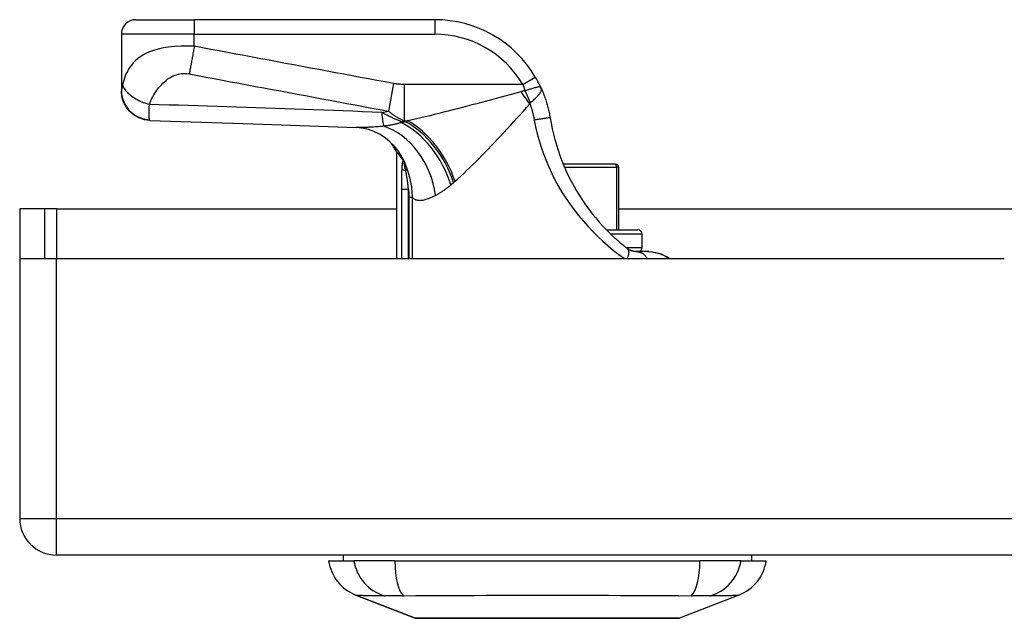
# Model space of a CAD drawing. Header units: inches. Extents: x 19 to 626, y 56 to 294.
# Tile 1 of 203: x 18.71 to 21.37, y 55.89 to 57.51. Entities that reach past the tile are written whole.
import ezdxf

# ---------------------------------------------------------------- set-up
doc = ezdxf.new("R2010")
doc.units = ezdxf.units.IN
doc.header["$MEASUREMENT"] = 0
doc.layers.add('Visible Edges(ANSI)', color=7, linetype='Continuous', lineweight=25)
doc.layers.add('Visible Tangent Edges(ANSI)', color=7, linetype='Continuous', lineweight=25)

msp = doc.modelspace()

# ---------------------------------------------------------------- linework, layer by layer
at = {"layer": 'Visible Edges(ANSI)'}
for p, q in [((19.0237, 57.51), (19.1812, 57.51)), ((19.8302, 57.51), (19.1812, 57.51)), ((18.9843, 57.4706), (18.9843, 57.3186)), ((18.9843, 57.3186), (18.9843, 57.3174)), ((19.7268, 57.1534), (19.7268, 56.8651)), ((19.7442, 57.1307), (19.7447, 57.1299)), ((20.3169, 57.1199), (20.1767, 57.1199)), ((20.3169, 57.1199), (20.3189, 57.1199)), ((20.3268, 56.9428), (20.3268, 57.1121)), ((18.7779, 56.9991), (18.7099, 56.9991)), ((18.7099, 56.9991), (18.7099, 56.8821)), ((18.8089, 56.9991), (18.7779, 56.9991)), ((18.7779, 56.8651), (18.7779, 56.9991)), ((18.8089, 56.9991), (19.7268, 56.9991)), ((20.3268, 56.9991), (21.8476, 56.9991)), ((20.2933, 56.9428), (20.378, 56.9428)), ((20.3898, 56.8955), (20.3898, 56.9309)), ((18.7099, 56.8821), (18.7099, 56.1641)), ((18.7114, 56.8651), (18.8089, 56.8651)), ((18.8089, 56.8651), (21.3669, 56.8651)), ((20.4045, 56.884), (20.3736, 56.884)), ((20.4073, 56.884), (20.4045, 56.884)), ((84.4139, 56.0651), (18.8089, 56.0651)), ((19.5828, 56.0651), (19.5828, 56.0494)), ((20.6851, 56.0651), (20.6851, 56.0494)), ((19.5434, 56.0494), (19.6114, 56.0494)), ((19.7222, 56.0494), (19.6114, 56.0494)), ((19.7222, 56.0494), (20.5457, 56.0494)), ((20.6564, 56.0494), (20.5457, 56.0494)), ((20.6564, 56.0494), (20.7245, 56.0494)), ((19.7771, 55.8949), (19.6174, 55.957)), ((20.6505, 55.957), (20.4908, 55.8949))]:
    msp.add_line(p, q, dxfattribs=at)
at = {"layer": 'Visible Edges(ANSI)', "flags": 128}
for points in [[(20.1165, 57.3265), (20.1159, 57.3277), (20.1154, 57.3289), (20.1148, 57.3301), (20.1142, 57.3313), (20.1136, 57.3325), (20.1131, 57.3337), (20.1125, 57.3349), (20.1119, 57.3361), (20.1112, 57.3373), (20.1106, 57.3385), (20.11, 57.3397), (20.1094, 57.3409), (20.1087, 57.3421), (20.1081, 57.3433), (20.1075, 57.3446), (20.1068, 57.3458), (20.1061, 57.347), (20.1055, 57.3482), (20.1048, 57.3494), (20.1041, 57.3505), (20.1035, 57.3517), (20.1028, 57.3529), (20.1021, 57.3541), (20.1014, 57.3553)], [(19.0615, 57.238), (19.0463, 57.2399), (19.0318, 57.2447), (19.0185, 57.2522), (19.0068, 57.2621), (18.9972, 57.274), (18.9902, 57.2876), (18.9858, 57.3022), (18.9843, 57.3174)], [(20.1165, 57.3265), (20.1179, 57.3233), (20.1194, 57.32), (20.1207, 57.3167), (20.1221, 57.3135), (20.1234, 57.3102), (20.1247, 57.3069), (20.1259, 57.3035), (20.1271, 57.3002), (20.1283, 57.2968), (20.1294, 57.2935), (20.1305, 57.2901), (20.1316, 57.2867), (20.1326, 57.2833), (20.1336, 57.2799), (20.1345, 57.2765), (20.1354, 57.273), (20.1363, 57.2696), (20.1371, 57.2661), (20.1379, 57.2627), (20.1386, 57.2592), (20.1393, 57.2558), (20.14, 57.2523), (20.1406, 57.2488), (20.1412, 57.2453)], [(19.0615, 57.238), (19.3396, 57.2293), (19.6177, 57.2192)], [(20.1412, 57.2453), (20.1438, 57.2305), (20.1468, 57.2158), (20.1502, 57.2011), (20.154, 57.1865), (20.1581, 57.172), (20.1627, 57.1576), (20.1676, 57.1434), (20.173, 57.1293), (20.1787, 57.1154), (20.1847, 57.1016), (20.1912, 57.0879), (20.198, 57.0745), (20.2051, 57.0612), (20.2126, 57.0482), (20.2205, 57.0353), (20.2287, 57.0227), (20.2372, 57.0104), (20.246, 56.9982), (20.2551, 56.9864), (20.2645, 56.9748), (20.2741, 56.9635), (20.284, 56.9526), (20.294, 56.9421), (20.3042, 56.9319)], [(19.7219, 57.1673), (19.71, 57.1796), (19.6961, 57.191), (19.681, 57.2006), (19.6657, 57.2081), (19.6511, 57.2134), (19.638, 57.2167), (19.6268, 57.2185), (19.6177, 57.2192)], [(19.7268, 57.1534), (19.7268, 57.1533), (19.7269, 57.1532), (19.7271, 57.153), (19.7273, 57.1527), (19.7276, 57.1524), (19.728, 57.1519), (19.7284, 57.1514), (19.7288, 57.1508), (19.7294, 57.1501), (19.73, 57.1493), (19.7306, 57.1485), (19.7313, 57.1476), (19.7321, 57.1466), (19.733, 57.1455), (19.7338, 57.1444), (19.7348, 57.1432), (19.7358, 57.1419), (19.7368, 57.1405), (19.7379, 57.139), (19.7391, 57.1375), (19.7403, 57.1359), (19.7415, 57.1342), (19.7428, 57.1325), (19.7442, 57.1307)], [(19.7447, 57.1299), (19.7449, 57.1297), (19.745, 57.1295), (19.7452, 57.1292), (19.7454, 57.129), (19.7456, 57.1287), (19.7457, 57.1284), (19.7459, 57.1281), (19.7461, 57.1278), (19.7463, 57.1275), (19.7465, 57.1272), (19.7467, 57.1268), (19.7469, 57.1264), (19.7472, 57.1261), (19.7474, 57.1257), (19.7476, 57.1253), (19.7478, 57.125), (19.748, 57.1246), (19.7482, 57.1242), (19.7484, 57.1239), (19.7485, 57.1235), (19.7487, 57.1231), (19.7489, 57.1227), (19.7491, 57.1223), (19.7493, 57.122)], [(20.3493, 56.8924), (20.3474, 56.8939), (20.3455, 56.8954), (20.3436, 56.897), (20.3417, 56.8985), (20.3398, 56.9), (20.338, 56.9016), (20.3361, 56.9032), (20.3342, 56.9047), (20.3323, 56.9063), (20.3304, 56.9079), (20.3285, 56.9096), (20.3266, 56.9112), (20.3247, 56.9129), (20.3229, 56.9145), (20.321, 56.9162), (20.3191, 56.9179), (20.3172, 56.9196), (20.3153, 56.9213), (20.3135, 56.9231), (20.3116, 56.9248), (20.3097, 56.9266), (20.3079, 56.9283), (20.306, 56.9301), (20.3042, 56.9319)], [(20.3736, 56.884), (20.373, 56.884), (20.3722, 56.884), (20.3715, 56.8841), (20.3707, 56.8841), (20.3698, 56.8842), (20.3689, 56.8843), (20.368, 56.8844), (20.367, 56.8846), (20.366, 56.8848), (20.3649, 56.885), (20.3638, 56.8853), (20.3627, 56.8856), (20.3616, 56.8859), (20.3605, 56.8863), (20.3593, 56.8867), (20.3582, 56.8872), (20.357, 56.8877), (20.3559, 56.8882), (20.3548, 56.8888), (20.3537, 56.8895), (20.3526, 56.8901), (20.3515, 56.8909), (20.3504, 56.8916), (20.3493, 56.8924)], [(20.4045, 56.884), (20.415, 56.8834), (20.4246, 56.8818), (20.4332, 56.8796), (20.4407, 56.877), (20.4471, 56.8743), (20.4524, 56.8717), (20.4576, 56.8689), (20.4638, 56.8651)], [(20.4073, 56.884), (20.4172, 56.8834), (20.4265, 56.8819), (20.435, 56.8795), (20.4426, 56.8767), (20.4494, 56.8737), (20.4552, 56.8706), (20.46, 56.8678), (20.4641, 56.8651)], [(19.7788, 55.8945), (19.7792, 55.8945), (19.7805, 55.8945), (19.7827, 55.8945), (19.7856, 55.8945), (19.7895, 55.8945), (19.7941, 55.8945), (19.7996, 55.8944), (19.8058, 55.8944), (19.8129, 55.8944), (19.8207, 55.8944), (19.8293, 55.8944), (19.8386, 55.8944), (19.8487, 55.8943), (19.8595, 55.8943), (19.8709, 55.8943), (19.8828, 55.8943), (19.8954, 55.8943), (19.9086, 55.8943), (19.9223, 55.8943), (19.9366, 55.8944), (19.9513, 55.8944), (19.9665, 55.8944), (19.9821, 55.8944), (19.9981, 55.8944), (20.0145, 55.8944), (20.0311, 55.8945), (20.0479, 55.8945), (20.0648, 55.8945), (20.082, 55.8945), (20.0993, 55.8945), (20.1168, 55.8945), (20.1343, 55.8945), (20.1517, 55.8945), (20.1692, 55.8945), (20.1865, 55.8945), (20.2036, 55.8945), (20.2206, 55.8945), (20.2374, 55.8945), (20.254, 55.8944), (20.2703, 55.8944), (20.2863, 55.8944), (20.3019, 55.8944), (20.3171, 55.8944), (20.3318, 55.8944), (20.346, 55.8943), (20.3597, 55.8943), (20.3728, 55.8943), (20.3854, 55.8943), (20.3974, 55.8943), (20.4087, 55.8943), (20.4193, 55.8943), (20.4293, 55.8944), (20.4386, 55.8944), (20.4472, 55.8944), (20.455, 55.8944), (20.462, 55.8944), (20.4683, 55.8944), (20.4738, 55.8945), (20.4785, 55.8945), (20.4823, 55.8945), (20.4852, 55.8945), (20.4873, 55.8945), (20.4886, 55.8945), (20.4891, 55.8945)]]:
    msp.add_lwpolyline(points, dxfattribs=at)
at = {"layer": 'Visible Edges(ANSI)'}
for centre, radius, start, end in [((19.0237, 57.4706), 0.0394, 90, 180), ((19.8302, 57.195), 0.315, 30.5805, 90), ((19.5532, 57.0605), 0.1969, 28.1462, 37.2505), ((20.3189, 57.1121), 0.00787, 0, 90), ((20.378, 56.9309), 0.0118, 0, 90), ((20.378, 56.8955), 0.0118, 283.2615, 0), ((18.8089, 56.8821), 0.099, 180, 189.8877), ((18.8089, 56.1641), 0.099, 180, 270), ((19.6602, 56.067), 0.1181, 188.6009, 248.7495), ((20.6077, 56.067), 0.1181, 291.2505, 351.3991), ((19.7788, 55.8994), 0.00492, 248.7495, 269.7912), ((20.489, 55.8994), 0.00492, 270.2088, 291.2505)]:
    msp.add_arc(centre, radius, start, end, dxfattribs=at)
at = {"layer": 'Visible Tangent Edges(ANSI)'}
for p, q in [((19.1812, 57.51), (19.1812, 57.4706)), ((19.8302, 57.51), (19.8302, 57.4706)), ((19.1812, 57.4706), (18.9843, 57.4706)), ((19.1812, 57.4381), (19.1812, 57.4706)), ((19.1812, 57.4706), (19.8302, 57.4706)), ((20.0675, 57.3352), (20.1014, 57.3553)), ((19.7188, 57.3377), (19.7048, 57.2631)), ((20.0675, 57.3352), (19.7478, 57.3352)), ((19.7478, 57.3352), (19.7478, 57.2373)), ((19.7396, 57.2347), (19.7396, 57.2323)), ((19.7511, 57.2347), (19.7396, 57.2347)), ((19.7478, 57.2373), (19.7569, 57.2373)), ((19.7562, 57.1052), (19.7513, 57.1034)), ((20.1801, 57.1121), (20.3207, 57.1121)), ((20.3268, 57.1121), (20.3207, 57.1121)), ((20.3207, 57.1121), (20.3207, 56.9428)), ((19.7399, 57.0525), (19.759, 57.0525)), ((19.7399, 57.0525), (19.7399, 56.8651)), ((19.759, 56.8651), (19.759, 57.0525)), ((19.7696, 57.0301), (19.7603, 57.0301)), ((19.7603, 57.0301), (19.7603, 56.8651)), ((19.7696, 56.8651), (19.7696, 57.0301)), ((18.8089, 56.9991), (18.8089, 56.8651)), ((20.3898, 56.9309), (20.3052, 56.9309)), ((20.3454, 56.8955), (20.3898, 56.8955)), ((18.8089, 56.1641), (18.8089, 56.8651)), ((18.7099, 56.1641), (18.8089, 56.1641)), ((18.8089, 56.0651), (18.8089, 56.1641)), ((18.8089, 56.1641), (84.4139, 56.1641)), ((19.6174, 55.957), (19.7771, 55.8949))]:
    msp.add_line(p, q, dxfattribs=at)
at = {"layer": 'Visible Tangent Edges(ANSI)', "flags": 128}
for points in [[(19.1812, 57.4381), (19.1632, 57.4389), (19.1453, 57.4389), (19.1281, 57.4379), (19.1119, 57.4362), (19.0969, 57.4337), (19.0833, 57.4306), (19.0711, 57.427), (19.0602, 57.423), (19.0505, 57.4187), (19.0419, 57.414), (19.0342, 57.4091), (19.0275, 57.404), (19.0215, 57.3987), (19.0162, 57.3933), (19.0115, 57.3877), (19.0074, 57.382), (19.0037, 57.3762), (19.0005, 57.3704), (18.9976, 57.3644), (18.995, 57.3584), (18.9928, 57.3524), (18.9909, 57.3463), (18.9892, 57.3401), (18.9877, 57.334)], [(19.1812, 57.4381), (19.1806, 57.4348), (19.18, 57.4315), (19.1794, 57.4281), (19.1788, 57.4248), (19.1782, 57.4214), (19.1776, 57.4181), (19.177, 57.4148), (19.1764, 57.4115), (19.1758, 57.4082), (19.1752, 57.4049), (19.1746, 57.4016), (19.174, 57.3984), (19.1734, 57.3953), (19.1728, 57.3921), (19.1723, 57.389), (19.1717, 57.386), (19.1711, 57.383), (19.1705, 57.38), (19.17, 57.3771), (19.1694, 57.3743), (19.1689, 57.3715), (19.1683, 57.3688), (19.1678, 57.3662), (19.1673, 57.3636)], [(19.7188, 57.3377), (19.6963, 57.3419), (19.6738, 57.3461), (19.6515, 57.3503), (19.6291, 57.3544), (19.6067, 57.3586), (19.5843, 57.3628), (19.5619, 57.367), (19.5395, 57.3712), (19.5171, 57.3754), (19.4947, 57.3795), (19.4723, 57.3837), (19.4499, 57.3879), (19.4275, 57.3921), (19.4051, 57.3963), (19.3827, 57.4005), (19.3603, 57.4047), (19.338, 57.4088), (19.3156, 57.413), (19.2932, 57.4172), (19.2708, 57.4214), (19.2484, 57.4256), (19.2259, 57.4298), (19.2035, 57.434), (19.1812, 57.4381)], [(19.0599, 57.2813), (19.0619, 57.2866), (19.064, 57.2919), (19.0664, 57.297), (19.069, 57.302), (19.0717, 57.3069), (19.0747, 57.3118), (19.0778, 57.3165), (19.0811, 57.3211), (19.0846, 57.3257), (19.0883, 57.3301), (19.0922, 57.3344), (19.0962, 57.3385), (19.1005, 57.3425), (19.1051, 57.3463), (19.1099, 57.35), (19.115, 57.3534), (19.1204, 57.3565), (19.1262, 57.3592), (19.1324, 57.3615), (19.1389, 57.3633), (19.1458, 57.3645), (19.1528, 57.365), (19.1601, 57.3647), (19.1673, 57.3636)], [(19.1673, 57.3636), (19.1896, 57.3594), (19.212, 57.3552), (19.2345, 57.351), (19.2568, 57.3468), (19.2792, 57.3427), (19.3016, 57.3385), (19.324, 57.3343), (19.3464, 57.3301), (19.3688, 57.3259), (19.3912, 57.3217), (19.4136, 57.3176), (19.436, 57.3134), (19.4584, 57.3092), (19.4808, 57.305), (19.5032, 57.3008), (19.5256, 57.2966), (19.548, 57.2924), (19.5704, 57.2883), (19.5928, 57.2841), (19.6152, 57.2799), (19.6375, 57.2757), (19.6599, 57.2715), (19.6824, 57.2673), (19.7048, 57.2631)], [(18.9877, 57.334), (18.9876, 57.3331), (18.9874, 57.3322), (18.9872, 57.3314), (18.987, 57.3306), (18.9868, 57.3298), (18.9866, 57.329), (18.9864, 57.3283), (18.9863, 57.3275), (18.9861, 57.3268), (18.9859, 57.3261), (18.9857, 57.3255), (18.9855, 57.3248), (18.9854, 57.324), (18.9852, 57.3234), (18.985, 57.3227), (18.9849, 57.3221), (18.9848, 57.3216), (18.9847, 57.321), (18.9846, 57.3205), (18.9845, 57.32), (18.9844, 57.3196), (18.9844, 57.3192), (18.9843, 57.3189), (18.9843, 57.3186)], [(18.9843, 57.3186), (18.9845, 57.3141), (18.9849, 57.3095), (18.9856, 57.3048), (18.9866, 57.3001), (18.988, 57.2954), (18.9896, 57.2907), (18.9916, 57.2861), (18.994, 57.2815), (18.9966, 57.2771), (18.9996, 57.2728), (19.0028, 57.2687), (19.0064, 57.2647), (19.0102, 57.2611), (19.0142, 57.2576), (19.0184, 57.2545), (19.0228, 57.2516), (19.0274, 57.2491), (19.032, 57.2468), (19.0367, 57.2449), (19.0415, 57.2433), (19.0462, 57.242), (19.051, 57.241), (19.0557, 57.2403), (19.0603, 57.2398)], [(18.9877, 57.334), (18.9885, 57.3316), (18.9895, 57.3292), (18.9907, 57.3267), (18.9922, 57.3242), (18.9939, 57.3216), (18.9959, 57.319), (18.998, 57.3164), (19.0005, 57.3138), (19.0031, 57.3112), (19.006, 57.3087), (19.0091, 57.3061), (19.0124, 57.3036), (19.0158, 57.3012), (19.0194, 57.2989), (19.0232, 57.2966), (19.0271, 57.2944), (19.031, 57.2923), (19.0351, 57.2904), (19.0392, 57.2886), (19.0433, 57.2868), (19.0475, 57.2853), (19.0517, 57.2838), (19.0558, 57.2825), (19.0599, 57.2813)], [(19.7478, 57.3352), (19.7466, 57.3353), (19.7454, 57.3353), (19.7442, 57.3353), (19.743, 57.3353), (19.7418, 57.3353), (19.7405, 57.3354), (19.7393, 57.3354), (19.7381, 57.3355), (19.7369, 57.3356), (19.7357, 57.3356), (19.7345, 57.3357), (19.7333, 57.3358), (19.7321, 57.3359), (19.7309, 57.336), (19.7297, 57.3361), (19.7285, 57.3363), (19.7272, 57.3364), (19.726, 57.3365), (19.7248, 57.3367), (19.7236, 57.3369), (19.7224, 57.3371), (19.7212, 57.3372), (19.72, 57.3375), (19.7188, 57.3377)], [(20.0624, 57.3155), (20.0492, 57.3119), (20.0359, 57.3083), (20.0226, 57.3046), (20.0093, 57.301), (19.9961, 57.2974), (19.9829, 57.2938), (19.9697, 57.2903), (19.9565, 57.2868), (19.9434, 57.2833), (19.9304, 57.2798), (19.9174, 57.2764), (19.9045, 57.273), (19.8917, 57.2697), (19.8789, 57.2664), (19.8662, 57.2632), (19.8537, 57.26), (19.8412, 57.2569), (19.8288, 57.2539), (19.8165, 57.2509), (19.8043, 57.248), (19.7923, 57.2452), (19.7803, 57.2425), (19.7686, 57.2398), (19.7569, 57.2373)], [(20.0739, 57.318), (20.0734, 57.318), (20.0729, 57.3179), (20.0724, 57.3178), (20.0719, 57.3177), (20.0714, 57.3176), (20.0709, 57.3175), (20.0704, 57.3174), (20.0699, 57.3173), (20.0694, 57.3172), (20.069, 57.3171), (20.0685, 57.317), (20.068, 57.3169), (20.0675, 57.3168), (20.067, 57.3167), (20.0666, 57.3166), (20.0661, 57.3165), (20.0656, 57.3164), (20.0652, 57.3163), (20.0647, 57.3161), (20.0643, 57.316), (20.0638, 57.3159), (20.0633, 57.3158), (20.0629, 57.3157), (20.0624, 57.3155)], [(20.0675, 57.3352), (20.0678, 57.3345), (20.0681, 57.3338), (20.0683, 57.3331), (20.0686, 57.3324), (20.0689, 57.3317), (20.0692, 57.331), (20.0694, 57.3303), (20.0697, 57.3296), (20.07, 57.3289), (20.0702, 57.3281), (20.0705, 57.3274), (20.0708, 57.3267), (20.071, 57.326), (20.0713, 57.3253), (20.0716, 57.3245), (20.0718, 57.3238), (20.0721, 57.3231), (20.0724, 57.3224), (20.0726, 57.3217), (20.0729, 57.3209), (20.0731, 57.3202), (20.0734, 57.3195), (20.0737, 57.3188), (20.0739, 57.318)], [(20.1165, 57.3265), (20.116, 57.3273), (20.1154, 57.3279), (20.1147, 57.3283), (20.1139, 57.3285), (20.113, 57.3287), (20.1119, 57.3287), (20.1107, 57.3286), (20.1093, 57.3284), (20.1078, 57.3281), (20.1062, 57.3278), (20.1044, 57.3273), (20.1025, 57.3268), (20.1006, 57.3263), (20.0985, 57.3257), (20.0963, 57.325), (20.094, 57.3244), (20.0917, 57.3236), (20.0893, 57.3229), (20.0868, 57.3221), (20.0843, 57.3213), (20.0817, 57.3205), (20.0791, 57.3197), (20.0765, 57.3189), (20.0739, 57.318)], [(20.088, 57.2857), (20.0901, 57.2875), (20.0923, 57.2894), (20.0945, 57.2913), (20.0966, 57.2932), (20.0987, 57.2951), (20.1007, 57.2969), (20.1027, 57.2988), (20.1046, 57.3006), (20.1064, 57.3024), (20.1081, 57.3042), (20.1097, 57.306), (20.1111, 57.3077), (20.1125, 57.3094), (20.1137, 57.3111), (20.1147, 57.3128), (20.1156, 57.3144), (20.1164, 57.316), (20.117, 57.3175), (20.1173, 57.3191), (20.1176, 57.3206), (20.1176, 57.3221), (20.1174, 57.3235), (20.117, 57.325), (20.1165, 57.3265)], [(20.0867, 57.2827), (20.0867, 57.2829), (20.0868, 57.283), (20.0868, 57.2832), (20.0868, 57.2834), (20.0869, 57.2835), (20.0869, 57.2837), (20.087, 57.2838), (20.087, 57.284), (20.087, 57.2841), (20.0871, 57.2842), (20.0871, 57.2844), (20.0872, 57.2845), (20.0872, 57.2846), (20.0873, 57.2848), (20.0874, 57.2849), (20.0874, 57.285), (20.0875, 57.2851), (20.0875, 57.2852), (20.0876, 57.2853), (20.0877, 57.2854), (20.0877, 57.2854), (20.0878, 57.2855), (20.0879, 57.2856), (20.088, 57.2857)], [(19.0603, 57.2398), (19.0601, 57.2405), (19.0599, 57.2413), (19.0598, 57.2422), (19.0596, 57.2432), (19.0595, 57.2444), (19.0594, 57.2456), (19.0593, 57.247), (19.0592, 57.2484), (19.0592, 57.25), (19.0591, 57.2516), (19.0591, 57.2534), (19.0591, 57.2553), (19.0591, 57.2572), (19.0591, 57.2591), (19.0591, 57.2609), (19.0592, 57.2629), (19.0593, 57.2649), (19.0593, 57.267), (19.0594, 57.2692), (19.0595, 57.2714), (19.0596, 57.2737), (19.0597, 57.2762), (19.0598, 57.2787), (19.0599, 57.2813)], [(19.6871, 57.2595), (19.661, 57.2606), (19.6348, 57.2616), (19.6087, 57.2627), (19.5826, 57.2637), (19.5564, 57.2647), (19.5303, 57.2657), (19.5041, 57.2666), (19.478, 57.2676), (19.4519, 57.2685), (19.4257, 57.2695), (19.3996, 57.2704), (19.3735, 57.2713), (19.3473, 57.2722), (19.3212, 57.2731), (19.2951, 57.274), (19.2689, 57.2748), (19.2428, 57.2757), (19.2167, 57.2765), (19.1905, 57.2774), (19.1644, 57.2782), (19.1383, 57.279), (19.1122, 57.2797), (19.086, 57.2805), (19.0599, 57.2813)], [(19.7396, 57.2347), (19.7373, 57.2357), (19.735, 57.2366), (19.7327, 57.2376), (19.7304, 57.2385), (19.7281, 57.2395), (19.7258, 57.2405), (19.7236, 57.2415), (19.7213, 57.2425), (19.7191, 57.2435), (19.7169, 57.2445), (19.7147, 57.2456), (19.7125, 57.2466), (19.7103, 57.2477), (19.7082, 57.2487), (19.706, 57.2498), (19.7039, 57.2508), (19.7017, 57.2519), (19.6996, 57.253), (19.6975, 57.2541), (19.6954, 57.2552), (19.6933, 57.2562), (19.6913, 57.2573), (19.6892, 57.2584), (19.6871, 57.2595)], [(19.7048, 57.2631), (19.7066, 57.2616), (19.7084, 57.2601), (19.7102, 57.2587), (19.712, 57.2574), (19.7138, 57.256), (19.7156, 57.2547), (19.7174, 57.2535), (19.7192, 57.2523), (19.721, 57.2511), (19.7228, 57.25), (19.7246, 57.2489), (19.7264, 57.2478), (19.7282, 57.2467), (19.7299, 57.2457), (19.7317, 57.2448), (19.7335, 57.2438), (19.7353, 57.2429), (19.7371, 57.242), (19.7389, 57.2412), (19.7407, 57.2403), (19.7424, 57.2395), (19.7442, 57.2388), (19.746, 57.238), (19.7478, 57.2373)], [(19.8847, 57.074), (19.8924, 57.0808), (19.9002, 57.0878), (19.9081, 57.0951), (19.9161, 57.1026), (19.9241, 57.1104), (19.9322, 57.1183), (19.9404, 57.1264), (19.9487, 57.1347), (19.957, 57.1431), (19.9654, 57.1517), (19.9738, 57.1604), (19.9823, 57.1693), (19.9908, 57.1783), (19.9994, 57.1874), (20.008, 57.1966), (20.0167, 57.2059), (20.0254, 57.2153), (20.0341, 57.2248), (20.0428, 57.2343), (20.0516, 57.2439), (20.0603, 57.2536), (20.0691, 57.2633), (20.0779, 57.273), (20.0867, 57.2827)], [(20.0867, 57.2827), (20.0873, 57.2809), (20.088, 57.2791), (20.0886, 57.2773), (20.0892, 57.2755), (20.0898, 57.2738), (20.0904, 57.272), (20.091, 57.2702), (20.0916, 57.2683), (20.0921, 57.2665), (20.0926, 57.2647), (20.0932, 57.2629), (20.0937, 57.2611), (20.0942, 57.2593), (20.0946, 57.2574), (20.0951, 57.2556), (20.0956, 57.2538), (20.096, 57.252), (20.0964, 57.2501), (20.0968, 57.2483), (20.0972, 57.2464), (20.0976, 57.2446), (20.098, 57.2428), (20.0983, 57.2409), (20.0987, 57.2391)], [(19.0615, 57.238), (19.0615, 57.238), (19.0614, 57.238), (19.0614, 57.2381), (19.0613, 57.2381), (19.0613, 57.2381), (19.0612, 57.2381), (19.0612, 57.2382), (19.0611, 57.2382), (19.061, 57.2383), (19.061, 57.2383), (19.0609, 57.2384), (19.0609, 57.2385), (19.0608, 57.2386), (19.0608, 57.2386), (19.0607, 57.2387), (19.0607, 57.2388), (19.0606, 57.2389), (19.0606, 57.239), (19.0605, 57.2392), (19.0605, 57.2393), (19.0604, 57.2394), (19.0604, 57.2396), (19.0603, 57.2397), (19.0603, 57.2398)], [(19.7396, 57.2323), (19.7378, 57.2317), (19.736, 57.2312), (19.7342, 57.2306), (19.7323, 57.2301), (19.7304, 57.2296), (19.7285, 57.2291), (19.7266, 57.2286), (19.7247, 57.2281), (19.7227, 57.2276), (19.7208, 57.2272), (19.7188, 57.2268), (19.7168, 57.2263), (19.7148, 57.2259), (19.7128, 57.2255), (19.7108, 57.2251), (19.7087, 57.2248), (19.7067, 57.2244), (19.7046, 57.2241), (19.7026, 57.2237), (19.7005, 57.2234), (19.6984, 57.2231), (19.6963, 57.2228), (19.6942, 57.2225), (19.6921, 57.2223)], [(19.7511, 57.2347), (19.7506, 57.2346), (19.7501, 57.2345), (19.7496, 57.2344), (19.7492, 57.2343), (19.7487, 57.2342), (19.7482, 57.2341), (19.7477, 57.234), (19.7473, 57.2339), (19.7468, 57.2338), (19.7463, 57.2337), (19.7458, 57.2336), (19.7453, 57.2335), (19.7449, 57.2334), (19.7444, 57.2333), (19.7439, 57.2332), (19.7434, 57.2331), (19.743, 57.233), (19.7425, 57.2329), (19.742, 57.2328), (19.7415, 57.2327), (19.7411, 57.2326), (19.7406, 57.2325), (19.7401, 57.2324), (19.7396, 57.2323)], [(19.7569, 57.2373), (19.7567, 57.2372), (19.7565, 57.2371), (19.7562, 57.237), (19.756, 57.2369), (19.7557, 57.2368), (19.7555, 57.2367), (19.7552, 57.2365), (19.755, 57.2364), (19.7547, 57.2363), (19.7545, 57.2362), (19.7543, 57.2361), (19.754, 57.236), (19.7538, 57.2359), (19.7535, 57.2358), (19.7533, 57.2357), (19.753, 57.2356), (19.7528, 57.2355), (19.7525, 57.2354), (19.7523, 57.2353), (19.7521, 57.2352), (19.7518, 57.2351), (19.7516, 57.235), (19.7513, 57.2349), (19.7511, 57.2347)], [(20.1412, 57.2453), (20.1411, 57.2454), (20.1408, 57.2454), (20.1404, 57.2453), (20.1398, 57.2453), (20.1391, 57.2452), (20.1381, 57.2451), (20.137, 57.2449), (20.1356, 57.2447), (20.1341, 57.2445), (20.1324, 57.2443), (20.1305, 57.244), (20.1284, 57.2437), (20.1263, 57.2434), (20.1239, 57.243), (20.1215, 57.2427), (20.1191, 57.2423), (20.1165, 57.2419), (20.1139, 57.2415), (20.1113, 57.2411), (20.1087, 57.2407), (20.1061, 57.2403), (20.1036, 57.2399), (20.1011, 57.2395), (20.0987, 57.2391)], [(20.0987, 57.2391), (20.1023, 57.2206), (20.1066, 57.2022), (20.1116, 57.184), (20.1171, 57.1659), (20.1233, 57.148), (20.1302, 57.1302), (20.1376, 57.1127), (20.1456, 57.0953), (20.1542, 57.0782), (20.1634, 57.0614), (20.1732, 57.0448), (20.1836, 57.0286), (20.1945, 57.0126), (20.2059, 56.997), (20.2178, 56.9817), (20.2302, 56.9669), (20.2431, 56.9524), (20.2564, 56.9384), (20.27, 56.9249), (20.284, 56.9118), (20.2982, 56.8993), (20.3126, 56.8873), (20.3271, 56.8759), (20.3417, 56.8651)], [(19.6921, 57.2223), (19.6886, 57.222), (19.6852, 57.2217), (19.6818, 57.2214), (19.6784, 57.2211), (19.675, 57.2208), (19.6717, 57.2206), (19.6684, 57.2204), (19.6651, 57.2201), (19.6619, 57.22), (19.6587, 57.2198), (19.6555, 57.2196), (19.6524, 57.2195), (19.6493, 57.2193), (19.6462, 57.2192), (19.6432, 57.2191), (19.6402, 57.2191), (19.6373, 57.219), (19.6344, 57.219), (19.6315, 57.219), (19.6286, 57.219), (19.6258, 57.219), (19.6231, 57.219), (19.6204, 57.2191), (19.6177, 57.2192)], [(19.7447, 57.1299), (19.7444, 57.1293), (19.7441, 57.1286), (19.7439, 57.1279), (19.7436, 57.1271), (19.7434, 57.1263), (19.7432, 57.1254), (19.743, 57.1245), (19.7428, 57.1235), (19.7426, 57.1226), (19.7424, 57.1216), (19.7423, 57.1206), (19.7421, 57.1196), (19.742, 57.1185), (19.7419, 57.1175), (19.7417, 57.1164), (19.7416, 57.1154), (19.7415, 57.1143), (19.7414, 57.1132), (19.7413, 57.1121), (19.7412, 57.111), (19.7411, 57.1099), (19.7411, 57.1088), (19.741, 57.1077), (19.7409, 57.1066)], [(19.7409, 57.1066), (19.7408, 57.1044), (19.7407, 57.1021), (19.7406, 57.0999), (19.7405, 57.0977), (19.7404, 57.0954), (19.7403, 57.0932), (19.7403, 57.0909), (19.7402, 57.0887), (19.7402, 57.0864), (19.7401, 57.0842), (19.7401, 57.0819), (19.7401, 57.0796), (19.74, 57.0774), (19.74, 57.0751), (19.74, 57.0729), (19.74, 57.0706), (19.74, 57.0683), (19.74, 57.0661), (19.74, 57.0638), (19.74, 57.0616), (19.74, 57.0593), (19.7399, 57.057), (19.7399, 57.0548), (19.7399, 57.0525)], [(19.7513, 57.1034), (19.751, 57.1048), (19.7507, 57.1062), (19.7505, 57.1076), (19.7502, 57.1089), (19.7499, 57.1102), (19.7496, 57.1115), (19.7494, 57.1128), (19.7491, 57.114), (19.7489, 57.1152), (19.7487, 57.1164), (19.7485, 57.1175), (19.7483, 57.1186), (19.7481, 57.1196), (19.748, 57.1206), (19.7479, 57.1214), (19.7478, 57.1221), (19.7478, 57.1227), (19.7478, 57.1232), (19.748, 57.1234), (19.7481, 57.1235), (19.7484, 57.1234), (19.7486, 57.123), (19.749, 57.1226), (19.7493, 57.122)], [(19.7562, 57.1052), (19.7559, 57.1059), (19.7556, 57.1066), (19.7554, 57.1073), (19.7551, 57.108), (19.7548, 57.1087), (19.7546, 57.1094), (19.7543, 57.1101), (19.754, 57.1108), (19.7538, 57.1115), (19.7535, 57.1122), (19.7532, 57.1129), (19.7529, 57.1136), (19.7526, 57.1143), (19.7523, 57.115), (19.752, 57.1157), (19.7518, 57.1164), (19.7515, 57.1171), (19.7512, 57.1178), (19.7509, 57.1185), (19.7506, 57.1192), (19.7502, 57.1199), (19.7499, 57.1206), (19.7496, 57.1213), (19.7493, 57.122)], [(19.759, 57.0525), (19.7588, 57.0548), (19.7586, 57.057), (19.7584, 57.0592), (19.7581, 57.0614), (19.7579, 57.0636), (19.7576, 57.0658), (19.7574, 57.068), (19.7571, 57.0702), (19.7568, 57.0724), (19.7565, 57.0745), (19.7562, 57.0767), (19.7558, 57.0788), (19.7555, 57.081), (19.7551, 57.0831), (19.7548, 57.0852), (19.7544, 57.0873), (19.754, 57.0894), (19.7537, 57.0914), (19.7533, 57.0935), (19.7529, 57.0955), (19.7525, 57.0975), (19.7521, 57.0995), (19.7517, 57.1015), (19.7513, 57.1034)], [(19.7696, 57.0301), (19.7696, 57.0333), (19.7695, 57.0365), (19.7694, 57.0397), (19.7693, 57.0429), (19.7691, 57.0461), (19.7688, 57.0493), (19.7685, 57.0525), (19.7681, 57.0557), (19.7677, 57.0589), (19.7672, 57.062), (19.7667, 57.0652), (19.7662, 57.0683), (19.7656, 57.0715), (19.7649, 57.0746), (19.7643, 57.0777), (19.7635, 57.0808), (19.7627, 57.0839), (19.7619, 57.087), (19.7611, 57.0901), (19.7602, 57.0931), (19.7592, 57.0962), (19.7582, 57.0992), (19.7572, 57.1022), (19.7562, 57.1052)], [(19.8809, 57.0706), (19.881, 57.0708), (19.8812, 57.0709), (19.8813, 57.0711), (19.8815, 57.0712), (19.8817, 57.0713), (19.8818, 57.0715), (19.882, 57.0716), (19.8822, 57.0718), (19.8823, 57.0719), (19.8825, 57.072), (19.8826, 57.0722), (19.8828, 57.0723), (19.883, 57.0725), (19.8831, 57.0726), (19.8833, 57.0727), (19.8834, 57.0729), (19.8836, 57.073), (19.8838, 57.0732), (19.8839, 57.0733), (19.8841, 57.0735), (19.8843, 57.0736), (19.8844, 57.0737), (19.8846, 57.0739), (19.8847, 57.074)], [(19.759, 57.0525), (19.7591, 57.0516), (19.7592, 57.0507), (19.7593, 57.0497), (19.7594, 57.0488), (19.7594, 57.0479), (19.7595, 57.0469), (19.7596, 57.046), (19.7597, 57.0451), (19.7598, 57.0441), (19.7598, 57.0432), (19.7599, 57.0422), (19.7599, 57.0413), (19.76, 57.0404), (19.76, 57.0394), (19.7601, 57.0385), (19.7601, 57.0376), (19.7602, 57.0366), (19.7602, 57.0357), (19.7602, 57.0348), (19.7602, 57.0338), (19.7603, 57.0329), (19.7603, 57.0319), (19.7603, 57.031), (19.7603, 57.0301)], [(19.832, 57.0359), (19.8336, 57.0367), (19.8352, 57.0376), (19.8369, 57.0385), (19.8385, 57.0394), (19.8402, 57.0404), (19.8418, 57.0414), (19.8435, 57.0424), (19.8452, 57.0434), (19.8469, 57.0445), (19.8486, 57.0456), (19.8503, 57.0467), (19.852, 57.0479), (19.8538, 57.0491), (19.8555, 57.0503), (19.8573, 57.0515), (19.859, 57.0528), (19.8608, 57.0541), (19.8626, 57.0554), (19.8643, 57.0568), (19.8661, 57.0582), (19.8679, 57.0596), (19.8697, 57.0611), (19.8715, 57.0626), (19.8733, 57.0641)], [(19.8733, 57.0641), (19.8736, 57.0644), (19.8739, 57.0646), (19.8742, 57.0649), (19.8746, 57.0652), (19.8749, 57.0654), (19.8752, 57.0657), (19.8755, 57.066), (19.8758, 57.0662), (19.8761, 57.0665), (19.8764, 57.0668), (19.8768, 57.0671), (19.8771, 57.0673), (19.8774, 57.0676), (19.8777, 57.0679), (19.878, 57.0681), (19.8783, 57.0684), (19.8787, 57.0687), (19.879, 57.069), (19.8793, 57.0692), (19.8796, 57.0695), (19.8799, 57.0698), (19.8802, 57.0701), (19.8806, 57.0704), (19.8809, 57.0706)], [(19.7696, 57.0301), (19.7714, 57.0285), (19.7732, 57.0272), (19.7752, 57.026), (19.7772, 57.025), (19.7792, 57.0241), (19.7814, 57.0235), (19.7836, 57.023), (19.786, 57.0226), (19.7883, 57.0225), (19.7908, 57.0224), (19.7933, 57.0226), (19.7959, 57.0228), (19.7986, 57.0233), (19.8013, 57.0238), (19.8041, 57.0245), (19.8069, 57.0253), (19.8099, 57.0262), (19.8129, 57.0273), (19.8159, 57.0285), (19.819, 57.0297), (19.8222, 57.0311), (19.8254, 57.0326), (19.8287, 57.0342), (19.832, 57.0359)], [(20.3493, 56.8924), (20.3499, 56.8919), (20.3505, 56.8913), (20.351, 56.8907), (20.3515, 56.8899), (20.3519, 56.8892), (20.3523, 56.8883), (20.3526, 56.8874), (20.3529, 56.8864), (20.3531, 56.8854), (20.3532, 56.8843), (20.3533, 56.8831), (20.3533, 56.8819), (20.3532, 56.8807), (20.3531, 56.8794), (20.3529, 56.8781), (20.3527, 56.8767), (20.3524, 56.8753), (20.352, 56.8739), (20.3516, 56.8724), (20.3511, 56.871), (20.3506, 56.8695), (20.35, 56.8681), (20.3494, 56.8666), (20.3487, 56.8651)], [(20.3736, 56.884), (20.375, 56.884), (20.3765, 56.8839), (20.3779, 56.8838), (20.3793, 56.8835), (20.3807, 56.8833), (20.3821, 56.8829), (20.3836, 56.8825), (20.385, 56.882), (20.3864, 56.8815), (20.3878, 56.8809), (20.3891, 56.8802), (20.3905, 56.8794), (20.3918, 56.8786), (20.393, 56.8777), (20.3943, 56.8767), (20.3955, 56.8756), (20.3966, 56.8745), (20.3977, 56.8733), (20.3988, 56.8721), (20.3998, 56.8708), (20.4007, 56.8695), (20.4016, 56.8681), (20.4024, 56.8666), (20.4031, 56.8651)], [(19.6174, 55.957), (19.6175, 55.957), (19.6179, 55.9569), (19.6186, 55.9569), (19.6195, 55.9569), (19.6208, 55.9568), (19.6223, 55.9568), (19.624, 55.9567), (19.626, 55.9566), (19.6283, 55.9566), (19.6309, 55.9565), (19.6337, 55.9564), (19.6367, 55.9563), (19.64, 55.9562), (19.6435, 55.9561), (19.6473, 55.9561), (19.6513, 55.956), (19.6556, 55.9559), (19.6601, 55.9558), (19.6648, 55.9558), (19.6697, 55.9557), (19.6749, 55.9557), (19.6802, 55.9556), (19.6858, 55.9556), (19.694, 55.9554)], [(19.7453, 55.9554), (19.7789, 55.9556), (19.81, 55.9557), (19.8414, 55.9558), (19.8731, 55.956), (19.9051, 55.9561), (19.9374, 55.9563), (19.9698, 55.9565), (20.0025, 55.9566), (20.0352, 55.9568), (20.0681, 55.9569), (20.1011, 55.9569), (20.1341, 55.957), (20.1672, 55.9569), (20.2001, 55.9569), (20.233, 55.9568), (20.2658, 55.9566), (20.2984, 55.9565), (20.3308, 55.9563), (20.363, 55.9561), (20.3949, 55.956), (20.4266, 55.9558), (20.4579, 55.9557), (20.489, 55.9556), (20.5225, 55.9554)], [(20.5739, 55.9554), (20.5821, 55.9556), (20.5877, 55.9556), (20.593, 55.9557), (20.5982, 55.9557), (20.6031, 55.9558), (20.6078, 55.9558), (20.6123, 55.9559), (20.6165, 55.956), (20.6206, 55.9561), (20.6243, 55.9561), (20.6279, 55.9562), (20.6312, 55.9563), (20.6342, 55.9564), (20.637, 55.9565), (20.6396, 55.9566), (20.6418, 55.9566), (20.6439, 55.9567), (20.6456, 55.9568), (20.6471, 55.9568), (20.6483, 55.9569), (20.6493, 55.9569), (20.65, 55.9569), (20.6504, 55.957), (20.6505, 55.957)], [(19.694, 55.9554), (19.6954, 55.9554), (19.6968, 55.9555), (19.6983, 55.9555), (19.6999, 55.9555), (19.7016, 55.9555), (19.7033, 55.9556), (19.7051, 55.9556), (19.707, 55.9556), (19.7089, 55.9556), (19.7109, 55.9556), (19.713, 55.9556), (19.7151, 55.9556), (19.7173, 55.9556), (19.7196, 55.9556), (19.7219, 55.9556), (19.7243, 55.9556), (19.7268, 55.9556), (19.7293, 55.9556), (19.7319, 55.9555), (19.7345, 55.9555), (19.7371, 55.9555), (19.7398, 55.9555), (19.7426, 55.9554), (19.7453, 55.9554)], [(20.5225, 55.9554), (20.5253, 55.9554), (20.528, 55.9555), (20.5307, 55.9555), (20.5334, 55.9555), (20.536, 55.9555), (20.5385, 55.9556), (20.541, 55.9556), (20.5435, 55.9556), (20.5458, 55.9556), (20.5482, 55.9556), (20.5504, 55.9556), (20.5526, 55.9556), (20.5548, 55.9556), (20.5569, 55.9556), (20.5589, 55.9556), (20.5608, 55.9556), (20.5627, 55.9556), (20.5645, 55.9556), (20.5663, 55.9555), (20.568, 55.9555), (20.5695, 55.9555), (20.5711, 55.9555), (20.5725, 55.9554), (20.5739, 55.9554)], [(19.8593, 55.8945), (19.8529, 55.8945), (19.8466, 55.8945), (19.8406, 55.8945), (19.8349, 55.8946), (19.8294, 55.8946), (19.8241, 55.8946), (19.8191, 55.8946), (19.8144, 55.8946), (19.81, 55.8947), (19.8058, 55.8947), (19.8019, 55.8947), (19.7983, 55.8947), (19.7949, 55.8947), (19.7918, 55.8948), (19.7891, 55.8948), (19.7865, 55.8948), (19.7843, 55.8948), (19.7824, 55.8948), (19.7808, 55.8948), (19.7794, 55.8948), (19.7784, 55.8948), (19.7777, 55.8948), (19.7772, 55.8949), (19.7771, 55.8949)], [(19.9064, 55.8945), (19.9043, 55.8945), (19.9021, 55.8945), (19.9, 55.8945), (19.898, 55.8945), (19.8959, 55.8945), (19.8938, 55.8945), (19.8918, 55.8945), (19.8898, 55.8945), (19.8878, 55.8945), (19.8858, 55.8945), (19.8838, 55.8945), (19.8818, 55.8945), (19.8798, 55.8945), (19.8779, 55.8945), (19.876, 55.8945), (19.8741, 55.8945), (19.8722, 55.8945), (19.8703, 55.8945), (19.8684, 55.8945), (19.8666, 55.8945), (19.8647, 55.8945), (19.8629, 55.8945), (19.8611, 55.8945), (19.8593, 55.8945)], [(20.3615, 55.8945), (20.3453, 55.8945), (20.3284, 55.8946), (20.3109, 55.8946), (20.2927, 55.8946), (20.274, 55.8947), (20.2549, 55.8947), (20.2353, 55.8948), (20.2155, 55.8948), (20.1955, 55.8948), (20.1751, 55.8948), (20.1546, 55.8948), (20.134, 55.8949), (20.1133, 55.8948), (20.0928, 55.8948), (20.0724, 55.8948), (20.0522, 55.8948), (20.0323, 55.8948), (20.0128, 55.8947), (19.9936, 55.8947), (19.975, 55.8946), (19.9568, 55.8946), (19.9393, 55.8946), (19.9225, 55.8945), (19.9064, 55.8945)], [(20.4086, 55.8945), (20.4068, 55.8945), (20.405, 55.8945), (20.4032, 55.8945), (20.4013, 55.8945), (20.3995, 55.8945), (20.3976, 55.8945), (20.3957, 55.8945), (20.3938, 55.8945), (20.3919, 55.8945), (20.39, 55.8945), (20.3881, 55.8945), (20.3861, 55.8945), (20.3841, 55.8945), (20.3822, 55.8945), (20.3802, 55.8945), (20.3781, 55.8945), (20.3761, 55.8945), (20.3741, 55.8945), (20.372, 55.8945), (20.3699, 55.8945), (20.3679, 55.8945), (20.3657, 55.8945), (20.3636, 55.8945), (20.3615, 55.8945)], [(20.4908, 55.8949), (20.4907, 55.8949), (20.4902, 55.8948), (20.4895, 55.8948), (20.4884, 55.8948), (20.4871, 55.8948), (20.4855, 55.8948), (20.4835, 55.8948), (20.4813, 55.8948), (20.4788, 55.8948), (20.476, 55.8948), (20.4729, 55.8947), (20.4695, 55.8947), (20.4658, 55.8947), (20.4619, 55.8947), (20.4577, 55.8947), (20.4533, 55.8946), (20.4486, 55.8946), (20.4436, 55.8946), (20.4384, 55.8946), (20.4329, 55.8946), (20.4271, 55.8945), (20.4212, 55.8945), (20.415, 55.8945), (20.4086, 55.8945)]]:
    msp.add_lwpolyline(points, dxfattribs=at)
at = {"layer": 'Visible Tangent Edges(ANSI)'}
for centre, radius, start, end in [((19.8302, 57.195), 0.2756, 30.5805, 90), ((19.7788, 55.8994), 0.00492, 248.7495, 269.7912)]:
    msp.add_arc(centre, radius, start, end, dxfattribs=at)
for centre, major_axis, ratio, start_param, end_param in [((20.0624, 57.2827), (-0.1164, 0.1588), 0.099559, 4.639553, 4.847409), ((20.0739, 57.2894), (-0.0778, 0.1808), 0.058123, 4.666855, 4.846581), ((16.2091, 57.6304), (3.6726, -0.2797), 0.09119, 5.963131, 5.978489), ((19.7011, 57.3341), (-0.0048, -0.118), 0.119705, 5.400993, 5.962795), ((16.2277, 57.7298), (3.6723, -0.3833), 0.123492, 5.999185, 6.006887), ((19.7396, 57.0641), (0.0965, -0.1716), 0.627605, 1.231527, 2.411005), ((19.7511, 57.0706), (-0.0989, 0.1702), 0.604176, 4.374903, 5.517504), ((19.7569, 57.074), (-0.0981, 0.1707), 0.594817, 4.382906, 5.514832), ((19.6771, 57.0359), (-0.0635, 0.1863), 0.76978, 4.456044, 5.771273), ((19.5732, 57.0383), (0.1487, 0.129), 0.924855, 5.892344, 6.283185), ((19.7599, 57.1066), (-0.0197, 0.0011), 0.203793, 0.278045, 1.130973), ((20.3169, 57.1121), (0, 0.00787), 0.489583, 4.712389, 6.283185), ((19.7217, 56.0693), (0.0158, -0.117), 0.948273, 4.754759, 5.892029), ((19.7596, 56.0693), (-0.0053, -0.118), 0.314585, 4.896593, 6.033863), ((20.5082, 56.0693), (0.0053, -0.118), 0.314585, 0.249322, 1.386592), ((20.5462, 56.0693), (-0.0158, -0.117), 0.948273, 0.391156, 1.528426)]:
    msp.add_ellipse(centre, major_axis=major_axis, ratio=ratio, start_param=start_param, end_param=end_param, dxfattribs=at)

doc.saveas('drawing.dxf')
